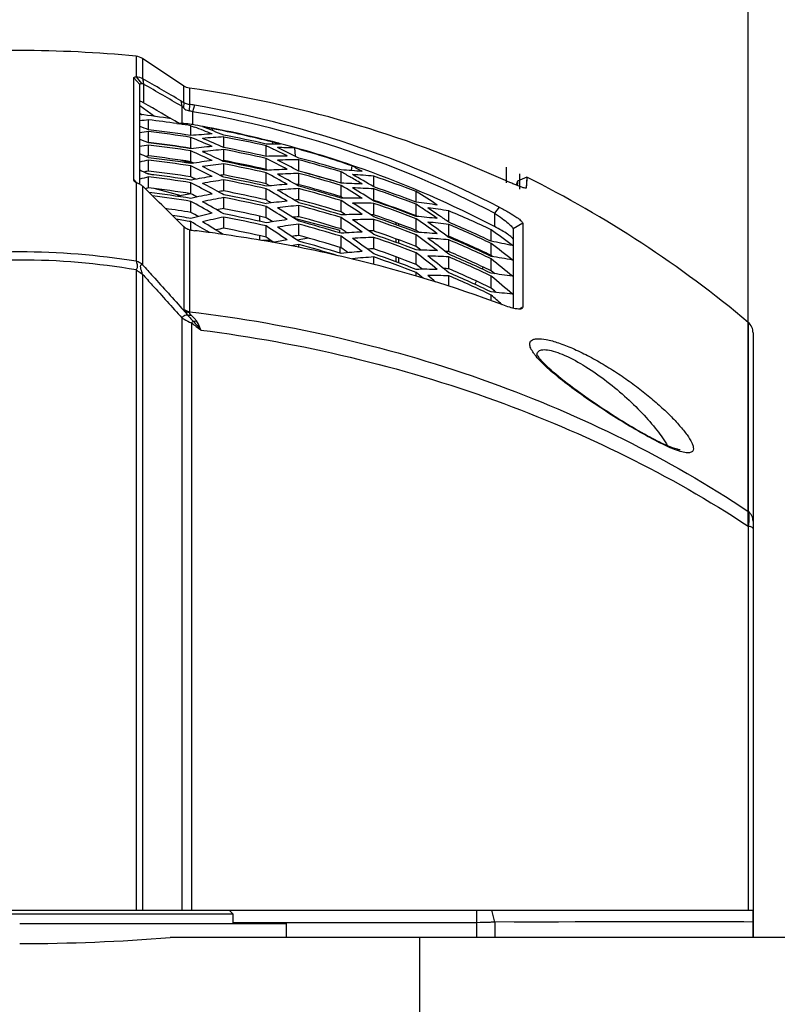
# Model space of a CAD drawing. Header units: millimetres. Extents: x 0 to 420, y 0 to 297.
# Tile 30 of 256: x 73 to 84, y 110 to 125. Entities that reach past the tile are written whole.
import ezdxf

# ---------------------------------------------------------------- set-up
doc = ezdxf.new("R2010")
doc.units = ezdxf.units.MM
doc.header["$LTSCALE"] = 23.1
doc.header["$PDMODE"] = 3
doc.header["$PDSIZE"] = 0.3125
doc.layers.get('0').update_dxf_attribs({"linetype": 'CONTINUOUS'})
doc.layers.get('Defpoints').update_dxf_attribs({"linetype": 'CONTINUOUS'})
for name, color, linetype in [('02___PRT_ALL_AXES', 7, 'CONTINUOUS'), ('03___PRT_ALL_CURVES', 7, 'CONTINUOUS'), ('06___PRT_ALL_SURFS', 7, 'CONTINUOUS'), ('DIM_PILOTEES', 7, 'CONTINUOUS')]:
    doc.layers.add(name, color=color, linetype=linetype)
doc.styles.get("Standard").update_dxf_attribs({"font": 'txt', "width": 0.7})
doc.dimstyles.new('DIMSTYLE_2', dxfattribs={"dimtxt": 2.5, "dimasz": 3.5, "dimexe": 2, "dimexo": 0, "dimtad": 1, "dimdec": 0, "dimlfac": 5, "dimdsep": 46, "dimtxsty": 'Standard', "dimblk": '_FILLED', "dimblk1": '_FILLED', "dimblk2": '_FILLED', "dimcen": 0.09, "dimazin": 2, "dimtp": 0.3, "dimtm": 0.3, "dimtfac": 1, "dimtdec": 0, "dimtofl": 0, "dimtmove": 0, "dimatfit": 3, "dimldrblk": '_FILLED', "dimfxl": 0, "dimtolj": 1, "dimarcsym": 0})
doc.dimstyles.new('DIMSTYLE_9', dxfattribs={"dimtxt": 2.5, "dimasz": 3.5, "dimexe": 2, "dimexo": 0, "dimgap": 2.5, "dimtad": 1, "dimdsep": 46, "dimtxsty": 'Standard', "dimblk": '_FILLED', "dimblk1": '_FILLED', "dimblk2": '_FILLED', "dimcen": 0.09, "dimazin": 2, "dimtp": 0.5, "dimtm": 0.5, "dimtfac": 1, "dimtofl": 0, "dimtmove": 0, "dimatfit": 3, "dimldrblk": '_FILLED', "dimfxl": 0, "dimtolj": 1, "dimarcsym": 0})

# ---------------------------------------------------------------- blocks, each defined once
blk = doc.blocks.new('_FILLED')
at = {"color": 0, "linetype": 'ByBlock'}
blk.add_solid([(0, 0), (-1, 0.1429), (-1, -0.1429)], dxfattribs=at)
blk = doc.blocks.new('*D14')
at = {"layer": 'DIM_PILOTEES', "color": 2, "linetype": 'Continuous'}
for p, q in [((83.475, 117.406), (83.475, 138.66)), ((90.546, 111.013), (90.546, 138.66)), ((83.475, 136.66), (75.975, 136.66)), ((75.975, 136.66), (87.01, 136.66)), ((99.543, 136.66), (87.01, 136.66)), ((90.546, 136.66), (99.543, 136.66))]:
    blk.add_line(p, q, dxfattribs=at)
at = {"layer": 'DIM_PILOTEES', "color": 2, "linetype": 'Continuous', "xscale": 3.5, "yscale": 3.5, "zscale": 3.5}
blk.add_blockref('_FILLED', (83.475, 136.66), dxfattribs=at)
at = {"layer": 'DIM_PILOTEES', "color": 2, "linetype": 'Continuous', "xscale": 3.5, "yscale": 3.5, "zscale": 3.5, "rotation": 180}
blk.add_blockref('_FILLED', (90.546, 136.66), dxfattribs=at)
at = {"layer": 'DIM_PILOTEES', "color": 2, "linetype": 'Continuous', "insert": (95.972, 139.785), "char_height": 2.5, "width": 5.35714, "attachment_point": 1, "line_spacing_factor": 0.9}
blk.add_mtext('{\\ftxt;\\W0.0001;\\H0.0001;\\~}{\\ftxt;\\W1.4285714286;\\H2.5; }{\\ftxt;\\W0.0001;\\H0.0001;\\~}', dxfattribs=at)
blk = doc.blocks.new('*D17')
at = {"layer": 'Defpoints', "color": 0, "linetype": 'Continuous'}
for p in [(26.572, 84.38), (72.546, 83.042), (116.973, 71.138), (76.555, 37.223)]:
    blk.add_point(p, dxfattribs=at)
at = {"layer": 'DIM_PILOTEES', "color": 0, "linetype": 'Continuous', "lineweight": -2}
for p, q in [((116.973, 71.138), (115.041, 71.655)), ((76.555, 37.223), (76.38, 39.215))]:
    blk.add_line(p, q, dxfattribs=at)
blk.add_arc((72.546, 83.042), 45.994, 349.3611, 270.6389, dxfattribs=at)
at = {"layer": 'DIM_PILOTEES', "color": 0, "linetype": 'Continuous', "lineweight": -2, "xscale": 3.5, "yscale": 3.5, "zscale": 3.5}
for p, rotation in [((116.973, 71.138), 257.1805517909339), ((76.555, 37.223), 2.819448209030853)]:
    blk.add_blockref('_FILLED', p, dxfattribs=dict(at, rotation=rotation))
at = {"layer": 'DIM_PILOTEES', "color": 0, "linetype": 'Continuous', "insert": (60.103, 133.353), "char_height": 2.5, "width": 26.73214, "attachment_point": 2, "rotation": 13.8919, "line_spacing_factor": 0.9}
blk.add_mtext('\\A1;{\\ftxt;\\W0.0001;\\H0.0001;\\~}{\\ftxt;\\W7.1285714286;\\H2.5; }{\\ftxt;\\W0.0001;\\H0.0001;\\~}', dxfattribs=at)

msp = doc.modelspace()

# ---------------------------------------------------------------- linework, layer by layer
at = {"color": 7, "linetype": 'Continuous'}
for p, q in [((74.2943, 124.4587), (74.2943, 124.1498)), ((74.3884, 124.4244), (74.3884, 124.123)), ((75.0059, 124.0118), (74.3884, 124.4244)), ((74.2561, 122.6029), (74.2561, 124.1343)), ((74.2561, 124.1343), (74.3461, 124.0357)), ((74.2943, 124.1498), (74.3714, 124.0512)), ((74.3461, 122.5391), (74.3461, 124.0357)), ((74.3884, 124.123), (74.4027, 124.0418)), ((74.3913, 124.1214), (74.4046, 124.0401)), ((74.4046, 124.0401), (74.4046, 123.7593)), ((75.0059, 123.7646), (75.0059, 124.0118)), ((75.0907, 123.9801), (75.0907, 123.7362)), ((74.5659, 123.5569), (74.3461, 123.7133)), ((74.963, 123.7905), (74.9763, 123.7092)), ((74.9763, 123.7092), (74.9763, 123.4504)), ((75.0059, 123.7646), (75.005, 123.6833)), ((75.0907, 123.7362), (75.0897, 123.6381)), ((75.1661, 123.7247), (75.1397, 123.6266)), ((74.3461, 123.6056), (74.3835, 123.579)), ((75.1397, 123.6266), (75.1397, 123.4325)), ((74.4802, 123.3563), (74.4802, 123.5038)), ((74.9039, 123.4485), (74.9371, 123.4437)), ((74.9039, 123.4485), (74.9371, 123.4436)), ((75.1153, 123.2691), (75.1153, 123.4168)), ((75.1153, 123.4168), (75.1683, 123.3967)), ((74.4802, 123.1648), (74.4802, 123.3276)), ((75.4376, 123.3428), (75.4376, 123.3721)), ((75.606, 123.0886), (75.606, 123.2471)), ((74.4802, 123.1648), (74.4691, 123.1633)), ((74.4802, 123.1589), (74.4782, 123.1597)), ((74.4802, 122.963), (74.4802, 123.1263)), ((75.1153, 123.0767), (75.1153, 123.2403)), ((76.2411, 122.9561), (76.2411, 123.1149)), ((76.3405, 123.1415), (76.3405, 123.1698)), ((74.4802, 122.963), (74.4354, 122.9554)), ((74.4834, 122.9626), (74.4802, 122.963)), ((75.1251, 123.0726), (75.1153, 123.0767)), ((75.1153, 122.8747), (75.1153, 123.0388)), ((75.606, 122.8931), (75.606, 123.0579)), ((76.6659, 123.0827), (76.6783, 122.9589)), ((74.4802, 122.9362), (74.4705, 122.9404)), ((74.4802, 122.7359), (74.4802, 122.8997)), ((75.1363, 122.8517), (74.9563, 122.8991)), ((75.1588, 122.8552), (75.1153, 122.8747)), ((75.1588, 122.8552), (75.1153, 122.8747)), ((75.1192, 122.8491), (75.1153, 122.8485)), ((75.1153, 122.6473), (75.1153, 122.8119)), ((75.606, 122.8931), (75.5794, 122.891)), ((75.606, 122.8781), (75.6001, 122.881)), ((75.606, 122.8781), (75.6001, 122.8809)), ((75.6088, 122.8926), (75.606, 122.8931)), ((75.606, 122.6782), (75.606, 122.8435)), ((76.2411, 122.7592), (76.2411, 122.9253)), ((76.7318, 122.7359), (76.7318, 122.9029)), ((77.5226, 122.7423), (77.5322, 122.813)), ((74.432, 122.7104), (74.5488, 122.6797)), ((74.4802, 122.6881), (74.4619, 122.6966)), ((74.4802, 122.7359), (74.4709, 122.734)), ((75.606, 122.6782), (75.6019, 122.6777)), ((75.6128, 122.6769), (75.606, 122.6782)), ((76.2658, 122.7468), (76.2411, 122.7592)), ((76.2411, 122.5439), (76.2411, 122.7105)), ((76.7318, 122.7359), (76.7269, 122.7359)), ((76.7318, 122.7332), (76.7307, 122.7338)), ((76.7318, 122.5328), (76.7318, 122.7004)), ((77.3669, 122.5544), (77.3669, 122.7234)), ((77.8577, 122.4981), (77.8577, 122.6579)), ((74.2561, 122.6029), (74.2944, 122.5618)), ((74.2943, 122.5617), (74.2943, 121.3815)), ((74.3884, 122.5103), (74.3884, 121.3294)), ((74.4802, 122.4832), (74.4802, 122.6476)), ((75.1683, 122.6217), (75.1153, 122.6473)), ((75.1238, 122.6017), (75.1153, 122.6)), ((75.1153, 122.3942), (75.1153, 122.5595)), ((75.1858, 122.6131), (75.1337, 122.6384)), ((75.606, 122.6421), (75.5913, 122.6498)), ((75.606, 122.4377), (75.606, 122.6036)), ((76.2961, 122.5142), (76.2411, 122.5439)), ((76.2445, 122.5091), (76.2411, 122.5087)), ((76.7318, 122.5328), (76.6925, 122.5318)), ((76.7318, 122.5092), (76.7216, 122.5151)), ((76.7378, 122.5313), (76.7318, 122.5328)), ((77.3692, 122.5532), (77.3669, 122.5544)), ((77.3669, 122.3509), (77.3669, 122.5203)), ((80.0106, 122.5556), (80.009, 122.5186)), ((80.0117, 122.5852), (80.0092, 122.5211)), ((80.152, 122.6454), (80.0116, 122.5851)), ((80.0117, 122.5852), (80.0116, 122.5815)), ((80.1521, 122.6455), (80.1424, 122.4814)), ((80.1505, 122.6145), (80.1424, 122.4814)), ((74.4802, 122.4832), (74.4285, 122.471)), ((74.4802, 122.4832), (74.4285, 122.471)), ((74.9681, 122.3663), (74.5614, 122.4732)), ((75.1157, 122.3918), (74.9128, 122.3567)), ((75.606, 122.3805), (75.5818, 122.3939)), ((76.2411, 122.3029), (76.2411, 122.4701)), ((76.7318, 122.3043), (76.7318, 122.4724)), ((77.8577, 122.2962), (77.8577, 122.4671)), ((78.4928, 122.2683), (78.4928, 122.4287)), ((80.1396, 122.4804), (80.1342, 122.4784)), ((80.1424, 122.4814), (80.1401, 122.4789)), ((75.1153, 122.1153), (75.1153, 122.2813)), ((75.606, 122.1715), (75.606, 122.3379)), ((76.2654, 122.289), (76.2411, 122.3029)), ((76.7318, 122.2595), (76.7119, 122.2717)), ((76.7431, 122.3013), (76.7318, 122.3043)), ((76.7318, 122.05), (76.7318, 122.2188)), ((77.4036, 122.3289), (77.3669, 122.3509)), ((77.3669, 122.1217), (77.3669, 122.2918)), ((77.8577, 122.2962), (77.8393, 122.2974)), ((77.8577, 122.2857), (77.8529, 122.2888)), ((77.8609, 122.2951), (77.8577, 122.2962)), ((77.8577, 122.0793), (77.8577, 122.2508)), ((78.4943, 122.2681), (78.4928, 122.2683)), ((78.4928, 122.0638), (78.4928, 122.2372)), ((76.2411, 122.0361), (76.2411, 122.2039)), ((77.42, 122.088), (77.3669, 122.1217)), ((77.4313, 122.0808), (77.3866, 122.1093)), ((77.8675, 122.076), (77.8577, 122.0793)), ((78.5076, 122.0539), (78.4928, 122.0638)), ((78.9835, 121.9667), (78.9835, 122.1383)), ((79.7392, 122.1937), (79.6667, 122.104)), ((79.6667, 122.104), (79.6667, 121.9042)), ((75.1153, 121.8498), (75.1153, 121.9769)), ((75.606, 121.8791), (75.606, 122.0463)), ((76.1461, 121.9802), (76.1461, 122.058)), ((76.6643, 122.0274), (77.3461, 121.8481)), ((76.7318, 121.7696), (76.7318, 121.9391)), ((77.3669, 121.8667), (77.3669, 122.0374)), ((77.8577, 122.0477), (77.843, 122.0576)), ((77.8577, 121.8367), (77.8577, 122.0088)), ((78.1929, 121.9292), (78.1929, 121.9599)), ((78.2256, 121.9478), (78.2256, 121.9172)), ((78.4928, 121.8462), (78.4928, 122.0202)), ((78.9835, 121.7575), (78.9835, 121.9335)), ((80.0904, 121.9549), (79.9461, 121.8663)), ((80.0904, 121.9549), (80.0904, 120.6926)), ((75.0059, 121.9033), (75.0059, 120.6574)), ((75.0907, 121.8543), (75.0907, 120.6252)), ((75.643, 121.7787), (75.6066, 121.7835)), ((75.643, 121.7787), (75.6067, 121.7839)), ((76.2411, 121.7431), (76.2411, 121.9117)), ((77.3461, 121.8097), (77.3429, 121.8092)), ((77.3461, 121.8082), (77.3461, 121.8481)), ((77.397, 121.8466), (77.3669, 121.8667)), ((77.8577, 121.7838), (77.8327, 121.8015)), ((77.8742, 121.831), (77.8577, 121.8367)), ((77.8742, 121.831), (77.8577, 121.8367)), ((78.5389, 121.8138), (78.4928, 121.8462)), ((78.4928, 121.6027), (78.4928, 121.7773)), ((79.6186, 121.6823), (79.6186, 121.8547)), ((79.9461, 121.8663), (79.9461, 120.678)), ((76.1461, 121.6994), (76.1461, 121.7651)), ((76.3202, 121.6919), (76.188, 121.6919)), ((76.8801, 121.7291), (76.7067, 121.6991)), ((76.7318, 121.5907), (76.7318, 121.6331)), ((77.3669, 121.5856), (77.3669, 121.757)), ((77.8577, 121.5681), (77.8577, 121.7408)), ((78.1929, 121.6648), (78.1929, 121.7169)), ((78.2256, 121.7047), (78.2256, 121.6527)), ((78.9835, 121.7575), (78.9547, 121.7614)), ((78.9835, 121.7401), (78.9751, 121.7463)), ((78.9899, 121.7548), (78.9835, 121.7575)), ((78.9835, 121.5264), (78.9835, 121.7029)), ((79.6198, 121.6821), (79.6186, 121.6823)), ((79.6186, 121.4697), (79.6186, 121.649)), ((77.3461, 121.592), (77.3461, 121.5055)), ((78.5459, 121.5636), (78.4928, 121.6027)), ((78.4928, 121.3331), (78.4928, 121.5084)), ((78.5643, 121.5499), (78.5172, 121.5847)), ((78.9835, 121.4875), (78.9647, 121.5021)), ((78.9977, 121.5203), (78.9835, 121.5264)), ((78.9977, 121.5202), (78.9835, 121.5264)), ((77.5524, 121.4108), (77.5401, 121.42)), ((77.8577, 121.3339), (77.8577, 121.4466)), ((78.1929, 121.3741), (78.1929, 121.4478)), ((78.2256, 121.4355), (78.2256, 121.362)), ((78.9835, 121.2691), (78.9835, 121.4463)), ((79.6429, 121.451), (79.6186, 121.4697)), ((79.6186, 121.2376), (79.6186, 121.4174)), ((74.2943, 121.2529), (74.2943, 111.6419)), ((74.3884, 121.1876), (74.3884, 111.6419)), ((78.4928, 121.1588), (78.4928, 121.2132)), ((78.9835, 121.2087), (78.9539, 121.2327)), ((79.6717, 121.1945), (79.6186, 121.2376)), ((79.6717, 121.1945), (79.6364, 121.2231)), ((78.9835, 121.0071), (78.9835, 121.1634)), ((79.6186, 120.9792), (79.6186, 121.1598)), ((79.6717, 120.9341), (79.6186, 120.9792)), ((79.6953, 120.914), (79.6473, 120.9549)), ((79.6186, 120.7891), (79.6186, 120.8757)), ((79.7777, 120.7346), (79.7827, 120.7302)), ((80.0904, 120.6926), (80.0434, 120.6642)), ((74.979, 120.532), (74.979, 111.6419)), ((75.124, 120.4556), (75.124, 111.6419)), ((83.4746, 120.4636), (83.4746, 117.6285)), ((83.5461, 120.3104), (83.5461, 111.2319)), ((83.4746, 117.4058), (83.4746, 111.6419)), ((61.5461, 111.6419), (83.5461, 111.6419)), ((75.7461, 111.5819), (69.3461, 111.5819)), ((75.6861, 111.6419), (75.7461, 111.5819)), ((75.7461, 111.4419), (75.7461, 111.5819)), ((79.4044, 111.2319), (79.4044, 111.6419)), ((79.6727, 111.4645), (79.628, 111.6419)), ((79.4044, 111.4552), (75.7461, 111.4552)), ((83.546, 111.4688), (79.6727, 111.4645)), ((79.6727, 111.4645), (79.6727, 111.2319)), ((80.8775, 111.4657), (80.6301, 111.4654)), ((81.1131, 111.466), (80.8775, 111.4657)), ((81.337, 111.4664), (81.1131, 111.466)), ((81.4446, 111.4665), (81.337, 111.4664)), ((81.8546, 111.4671), (81.4446, 111.4665)), ((84.2736, 111.2319), (74.8014, 111.2319)), ((78.5461, 108.9266), (78.5461, 111.2319))]:
    msp.add_line(p, q, dxfattribs=at)
for points in [[(80.1521, 122.6455), (80.152, 122.6414), (80.1505, 122.6145)], [(82.4516, 118.5524), (82.4519, 118.5525), (82.4502, 118.5525), (82.445, 118.553), (82.4365, 118.5543), (82.4249, 118.5566), (82.4105, 118.56), (82.3935, 118.5647), (82.3741, 118.5707), (82.3525, 118.578), (82.3288, 118.5866), (82.3033, 118.5965), (82.276, 118.6077), (82.2469, 118.6201), (82.2163, 118.6338), (82.184, 118.6487), (82.1502, 118.6649), (82.115, 118.6822), (82.0783, 118.7007), (82.0402, 118.7205), (82.0008, 118.7413), (81.96, 118.7633), (81.9178, 118.7865), (81.8744, 118.8108), (81.8297, 118.8362), (81.7837, 118.8628), (81.7364, 118.8905), (81.6879, 118.9194), (81.6381, 118.9494), (81.5869, 118.9807), (81.5342, 119.0133), (81.48, 119.0473), (81.424, 119.0829), (81.3667, 119.1198), (81.3083, 119.1579), (81.2494, 119.197), (81.1903, 119.2367), (81.1315, 119.2767), (81.0735, 119.3168), (81.0167, 119.3567), (80.9615, 119.3961), (80.9079, 119.435), (80.8562, 119.4732), (80.8063, 119.5107), (80.7583, 119.5475), (80.7124, 119.5834), (80.6686, 119.6185), (80.6269, 119.6526), (80.5875, 119.6857), (80.5503, 119.7178), (80.5156, 119.7487), (80.4833, 119.7784), (80.4535, 119.8067), (80.4263, 119.8337), (80.4018, 119.8591), (80.38, 119.8828), (80.361, 119.9046), (80.3448, 119.9244), (80.3314, 119.9419), (80.3207, 119.9571), (80.3127, 119.9697), (80.3073, 119.9793), (80.3067, 119.9804)], [(80.6301, 111.4654), (80.3711, 111.4651), (80.2372, 111.465), (79.9608, 111.4648)], [(82.0605, 111.4673), (81.9567, 111.4672), (81.8546, 111.4671)], [(82.3906, 111.4677), (82.2772, 111.4676), (82.0605, 111.4673)], [(82.8763, 111.4682), (82.7501, 111.4681), (82.6271, 111.468), (82.3906, 111.4677)], [(83.4076, 111.4687), (83.2713, 111.4685), (83.1371, 111.4684), (82.8763, 111.4682)]]:
    msp.add_lwpolyline(points, dxfattribs=at)
for centre, radius, start, end in [((72.5461, 106.7233), 17.8213, 84.37034, 95.62966), ((73.7909, 123.0778), 1.2039, 60.08924, 60.24515), ((11.2406, 14.3435), 126.6459, 59.791148, 60.089969), ((73.88, 123.4324), 0.8029, 49.20178, 49.38014), ((11.1715, 14.1455), 126.7882, 59.785492, 60.083995), ((72.5983, 106.6677), 17.4909, 65.81403, 81.80755), ((74.7934, 121.5402), 2.216, 80.31635, 82.28877), ((72.5061, 108.1833), 15.7673, 62.69425, 80.28768), ((72.5442, 108.3066), 15.3844, 81.492, 83.27276), ((74.8872, 122.6408), 1.0176, 75.63267, 78.51987), ((72.5024, 108.2942), 15.5576, 62.58034, 80.24019), ((75.4535, 113.8499), 9.7028, 95.75709, 96.5537), ((70.6446, 112.8175), 11.2151, 70.00103, 70.72854), ((72.5455, 107.022), 16.5949, 81.82973, 83.30524), ((72.5454, 107.0208), 16.5961, 81.09195, 81.71404), ((74.6696, 110.3545), 13.0996, 88.65839, 88.82508), ((72.5418, 108.3213), 15.333, 79.65315, 80.2453), ((71.0797, 112.6648), 11.4843, 67.72548, 69.1447), ((72.5391, 108.3195), 15.3291, 79.10074, 79.64479), ((71.1614, 112.6437), 11.522, 67.30973, 68.97873), ((72.5335, 108.2778), 15.3772, 75.41519, 79.65181), ((75.7775, 113.6294), 9.7846, 97.619, 98.41215), ((72.5452, 106.9072), 16.5625, 81.0732, 83.29094), ((72.5452, 106.8851), 16.556, 81.06953, 83.28817), ((75.9627, 113.8083), 9.4987, 93.19786, 95.11841), ((76.0549, 113.8028), 9.455, 92.7214, 94.64973), ((72.5342, 108.295), 15.354, 75.64643, 79.10001), ((72.5439, 106.9683), 16.5907, 77.12355, 79.36394), ((72.5438, 106.9473), 16.5849, 77.11866, 79.35988), ((76.109, 113.3695), 9.8918, 99.47768, 100.26625), ((70.2222, 112.4542), 11.5204, 68.31986, 69.0252), ((72.5452, 106.8824), 16.397, 80.98213, 83.2227), ((72.545, 106.7553), 16.5173, 81.0479, 83.27183), ((72.545, 106.7303), 16.5098, 81.0437, 83.26866), ((70.6485, 112.3187), 11.7997, 66.08042, 67.75654), ((76.2775, 113.5947), 9.5478, 95.07594, 96.99221), ((70.7181, 112.2758), 11.8663, 65.67477, 67.3466), ((76.2605, 113.897), 9.2448, 88.78771, 90.12009), ((71.1254, 112.1023), 12.1428, 64.29155, 65.08368), ((72.5268, 108.265), 15.385, 75.20296, 75.64749), ((72.5256, 108.2464), 15.4096, 75.21622, 75.41594), ((72.5098, 108.1909), 15.4673, 70.40712, 75.21206), ((69.7802, 112.0551), 11.8528, 66.68983, 67.34313), ((72.545, 106.7269), 16.3511, 80.95594, 83.19151), ((70.186, 111.9119), 12.1698, 64.46039, 66.10622), ((76.3679, 113.5919), 9.4966, 94.60168, 96.52666), ((70.2523, 111.8702), 12.2407, 64.09462, 65.70552), ((72.5433, 106.8238), 16.5507, 77.0898, 79.33587), ((72.5432, 106.7998), 16.544, 77.08418, 79.33119), ((76.5632, 113.7471), 9.2146, 90.02857, 92.00344), ((71.0491, 111.9438), 12.3187, 63.43242, 64.29135), ((71.1501, 111.9687), 12.3023, 63.01782, 64.66552), ((76.354, 113.8826), 9.2054, 88.05822, 89.62445), ((72.5141, 108.2194), 15.4323, 71.02383, 74.39317), ((76.4499, 113.07), 10.0251, 101.33126, 102.11416), ((72.5448, 106.5841), 16.4662, 81.01918, 83.25015), ((72.5448, 106.556), 16.4579, 81.01446, 83.24658), ((69.6989, 111.4667), 12.5718, 62.86463, 64.47937), ((76.5979, 113.3426), 9.6208, 96.95579, 98.84156), ((76.6861, 113.3415), 9.5631, 96.48476, 98.40352), ((69.7629, 111.4283), 12.6448, 62.55271, 64.08835), ((72.5426, 106.6597), 16.5052, 77.05125, 79.30379), ((72.5425, 106.6326), 16.4977, 77.04489, 79.2985), ((72.5431, 106.7966), 16.3853, 76.95663, 79.21636), ((70.5926, 111.6004), 12.6554, 61.87337, 63.49151), ((76.6557, 113.7323), 9.171, 89.52426, 91.5083), ((70.6521, 111.5488), 12.7301, 61.47749, 63.08637), ((72.5405, 106.8863), 16.5839, 73.08021, 75.36044), ((72.5402, 106.8634), 16.5782, 73.07343, 75.35452), ((71.4368, 111.5832), 12.7775, 60.7276, 61.50714), ((69.3159, 111.6181), 12.2154, 65.0851, 65.68295), ((76.4289, 112.991), 9.9378, 101.36344, 101.73092), ((72.5447, 106.5518), 16.2995, 80.92627, 83.18051), ((72.5446, 106.3933), 16.4094, 80.98696, 83.22581), ((76.9256, 113.0513), 9.7188, 98.83547, 100.68412), ((76.6598, 113.3071), 9.4302, 96.4411, 96.76434), ((72.5424, 106.6286), 16.3394, 76.91678, 79.16908), ((76.8669, 113.5511), 9.2153, 91.91677, 93.89372), ((70.0723, 111.1437), 13.1089, 60.34312, 61.92796), ((76.9578, 113.539), 9.1642, 91.41308, 93.40026), ((70.1295, 111.0959), 13.1853, 60.00285, 61.53321), ((72.5401, 106.8603), 16.4196, 72.90435, 75.20927), ((72.539, 106.7285), 16.5448, 73.03355, 75.31967), ((72.5387, 106.7025), 16.5383, 73.02582, 75.31291), ((76.8661, 113.7632), 9.0032, 84.78487, 86.81125), ((71.0137, 111.338), 13.038, 60.09198, 60.83787), ((71.0111, 111.1818), 13.2263, 58.82529, 60.41982), ((76.9587, 113.7357), 8.9674, 84.2463, 86.28224), ((72.4397, 108.0072), 15.6639, 62.52354, 70.39094), ((72.5362, 106.922), 16.6114, 68.98679, 71.31583), ((76.8022, 112.7306), 10.1852, 103.17795, 103.95412), ((74.2138, 122.299), 0.2742, 54.30665, 61.15563), ((74.2195, 122.3075), 0.264, 50.21737, 54.24723), ((75.1793, 123.3117), 1.1258, 225.37701, 225.57985), ((-14.0906, 32.2174), 126.4173, 45.217707, 45.579528), ((72.5445, 106.3622), 16.4001, 80.98169, 83.22183), ((69.1852, 110.9829), 13.0071, 61.29334, 62.87634), ((77.0112, 113.0514), 9.655, 98.36867, 100.27838), ((69.2474, 110.949), 13.081, 61.03711, 62.49533), ((72.5419, 106.4757), 16.4543, 77.00778, 79.26762), ((72.5417, 106.4456), 16.446, 77.00064, 79.26168), ((77.1731, 113.3164), 9.2394, 93.81326, 95.76811), ((72.5373, 106.5506), 16.5007, 72.98062, 75.27341), ((72.5385, 106.6986), 16.3801, 72.85608, 75.14562), ((77.1633, 113.6237), 8.9318, 86.65472, 88.69347), ((70.4037, 110.7747), 13.6545, 57.77728, 59.33909), ((70.91, 111.1578), 13.246, 59.24035, 60.09167), ((72.5445, 106.357), 16.242, 80.89304, 83.15541), ((72.5443, 106.1826), 16.3466, 80.95113, 83.17348), ((72.5442, 106.1483), 16.3366, 80.94529, 82.9865), ((69.2563, 111.0089), 12.8045, 62.30167, 62.76935), ((77.2633, 112.7159), 9.8471, 100.71334, 102.59998), ((76.9803, 113.0227), 9.5148, 98.30453, 98.80114), ((72.5416, 106.4406), 16.288, 76.87191, 79.15587), ((72.541, 106.2716), 16.3978, 76.95923, 79.22723), ((69.5231, 110.6491), 13.5966, 58.8387, 60.38994), ((77.2622, 113.3063), 9.1814, 93.31127, 95.29858), ((69.5788, 110.6063), 13.6735, 58.55514, 60.00581), ((72.537, 106.5214), 16.4934, 72.97191, 75.2658), ((70.4523, 110.7169), 13.736, 57.39964, 58.93546), ((77.2552, 113.5989), 8.8887, 86.11369, 88.16321), ((72.5338, 106.7921), 16.5838, 68.94143, 71.27498), ((72.5334, 106.7669), 16.5785, 68.93261, 71.26703), ((71.2975, 110.8678), 13.6171, 56.51487, 58.10251), ((68.6427, 110.4601), 13.4772, 59.74659, 61.29736), ((77.3453, 112.7211), 9.7729, 100.25143, 102.14933), ((68.6915, 110.4101), 13.5756, 59.38054, 60.92572), ((72.5409, 106.2385), 16.3887, 76.9513, 79.22063), ((77.4839, 113.0405), 9.2896, 95.7162, 97.68829), ((69.595, 110.6722), 13.3957, 59.86181, 60.13535), ((77.5705, 113.0339), 9.2231, 95.21687, 97.20125), ((77.2372, 113.26), 9.0584, 93.19823, 93.62253), ((72.5353, 106.3522), 16.4515, 72.92124, 75.22153), ((72.535, 106.3198), 16.4435, 72.91152, 75.21303), ((72.5367, 106.5165), 16.3357, 72.80142, 75.07842), ((77.4584, 113.4453), 8.8837, 88.54164, 90.58981), ((69.8176, 110.271), 14.1947, 56.3438, 57.87029), ((69.8649, 110.2186), 14.2763, 56.02437, 57.478), ((77.5493, 113.4232), 8.833, 87.99921, 90.05938), ((72.5307, 106.6194), 16.5472, 68.88087, 71.22043), ((72.5301, 106.591), 16.5412, 68.87087, 71.21143), ((72.533, 106.7631), 16.4204, 68.71868, 71.06665), ((70.7589, 110.4715), 14.0799, 55.97891, 56.68209), ((77.463, 113.5552), 8.7738, 81.16664, 83.24985), ((72.5441, 106.1413), 16.1796, 80.8561, 82.22764), ((72.5437, 105.95), 16.2798, 80.91157, 81.89702), ((68.7172, 110.4826), 13.2762, 60.63954, 61.18901), ((77.612, 112.3424), 9.9998, 102.58707, 104.45846), ((77.3095, 112.6964), 9.627, 100.19213, 100.80895), ((72.5407, 106.2324), 16.2311, 76.82187, 79.11423), ((72.5401, 106.0473), 16.3358, 76.90545, 79.18247), ((68.9429, 110.1163), 14.12, 57.35992, 58.87739), ((68.9853, 110.0596), 14.2196, 56.99027, 58.50326), ((77.7531, 113.2277), 8.8589, 90.44387, 92.49838), ((77.5273, 113.3552), 8.7304, 87.83106, 88.15696), ((72.5297, 106.5862), 16.3837, 68.65612, 70.98588), ((70.6237, 110.2714), 14.3214, 55.13568, 55.97848), ((70.7857, 110.3852), 14.1892, 55.41059, 56.26366), ((77.5536, 113.5168), 8.7393, 80.58318, 82.68753), ((70.6469, 110.1838), 14.4338, 54.71987, 55.41102), ((72.5266, 106.8269), 16.6172, 64.73607, 67.13445), ((72.5436, 105.9122), 16.2692, 80.90515, 81.68749), ((68.0862, 109.927), 13.9501, 58.42905, 59.74368), ((77.6902, 112.3502), 9.9176, 102.13113, 104.01454), ((68.1157, 109.8531), 14.0829, 57.91397, 59.38139), ((72.5399, 106.011), 16.3258, 76.8967, 79.17519), ((69.0257, 110.1489), 13.9056, 58.25885, 58.74277), ((77.8009, 112.725), 9.3642, 97.62342, 99.58857), ((77.8845, 112.7211), 9.2898, 97.12786, 99.10626), ((77.5414, 112.9937), 9.0924, 95.10835, 95.67529), ((72.5347, 106.3139), 16.2862, 72.7402, 75.0658), ((72.5332, 106.1332), 16.3973, 72.85523, 75.16383), ((72.5329, 106.0976), 16.3885, 72.84447, 75.15443), ((69.2232, 109.7662), 14.7277, 54.93424, 56.43001), ((77.8425, 113.2083), 8.8005, 89.90114, 91.9689), ((69.2451, 109.684), 14.8519, 54.6751, 56.04691), ((72.5271, 106.4259), 16.5063, 68.81259, 71.15893), ((72.5265, 106.3943), 16.4996, 68.80139, 71.14883), ((77.7577, 113.4327), 8.6538, 83.01366, 85.1275), ((70.0866, 109.8864), 14.7612, 53.77272, 55.28618), ((70.0731, 109.7541), 14.9351, 53.4125, 54.87602), ((77.8483, 113.3969), 8.6118, 82.42513, 84.55164), ((72.5221, 106.6835), 16.5929, 64.67937, 67.08228), ((72.5212, 106.6558), 16.5882, 64.66838, 67.07217), ((75.3254, 123.0779), 1.246, 259.14179, 263.02927), ((72.5784, 100.5651), 21.4338, 82.33856, 83.04393), ((72.6093, 100.7969), 21.2, 81.87181, 82.33787), ((77.6494, 112.3289), 9.7663, 102.07683, 102.79191), ((72.5398, 106.0038), 16.1687, 76.76648, 79.06813), ((72.6287, 100.9325), 21.063, 80.10507, 81.77215), ((68.3294, 109.5452), 14.6808, 55.90647, 57.39014), ((68.3655, 109.4872), 14.7888, 55.54765, 57.02666), ((77.851, 112.6862), 9.1521, 97.02418, 97.70866), ((72.5325, 106.0905), 16.2317, 72.67221, 75.00636), ((78.0491, 112.9704), 8.8578, 92.35954, 94.41724), ((69.2782, 109.7541), 14.5652, 55.85271, 56.12338), ((77.8177, 113.1489), 8.6879, 89.73654, 90.23095), ((72.5231, 106.2112), 16.4609, 68.73638, 71.09027), ((72.5259, 106.3883), 16.3427, 68.5857, 70.89755), ((78.0474, 113.2716), 8.5564, 84.8847, 87.0165), ((69.4299, 109.3407), 15.3885, 52.44111, 53.91808), ((70.9352, 109.9421), 14.7415, 52.36838, 53.91098), ((68.4147, 109.5731), 14.4693, 56.70115, 57.2553), ((72.7229, 101.4345), 20.5523, 76.44791, 80.12311), ((78.1199, 112.4035), 9.4294, 99.53089, 100.85984), ((78.1953, 112.434), 9.3149, 99.03893, 99.7566), ((72.5308, 105.8932), 16.338, 72.78236, 75.10013), ((72.5308, 105.8556), 16.3273, 72.94745, 75.08985), ((68.5713, 109.1893), 15.3398, 53.55251, 55.01337), ((78.1365, 112.9537), 8.7915, 91.81767, 93.88983), ((68.5449, 109.0494), 15.543, 53.1901, 54.63859), ((72.5224, 106.1763), 16.4535, 68.72393, 71.07905), ((69.4118, 109.2131), 15.5653, 52.14025, 53.52022), ((78.1375, 113.2384), 8.5067, 84.29216, 86.43807), ((72.5161, 106.4943), 16.5608, 64.60415, 67.01307), ((72.5152, 106.4632), 16.5556, 64.59177, 67.00168), ((72.5205, 106.6511), 16.4309, 64.40574, 66.81312), ((70.2741, 109.4285), 15.3838, 51.09241, 52.59647), ((78.0441, 113.2731), 8.5553, 77.22352, 79.38738), ((72.546, 110.5803), 10.9418, 80.80608, 99.19387), ((68.6386, 109.1893), 15.1609, 54.35873, 54.85025), ((78.3483, 112.6728), 8.8807, 94.28672, 96.34438), ((78.1084, 112.9017), 8.67, 91.65705, 92.29136), ((72.5218, 106.1693), 16.2971, 68.5072, 70.88804), ((72.5186, 105.9752), 16.4111, 68.65198, 71.01422), ((78.3337, 113.0716), 8.4814, 86.77834, 88.92511), ((68.736, 108.7583), 16.0549, 51.13485, 52.57582), ((78.1131, 113.1554), 8.4161, 84.06383, 84.4575), ((72.5094, 106.2832), 16.5252, 64.51981, 66.93546), ((72.5142, 106.4573), 16.3991, 64.32815, 66.71186), ((72.546, 110.985), 10.4157, 80.3373, 99.66249), ((73.0127, 102.5506), 19.3994, 69.54522, 76.5077), ((78.4332, 112.659), 8.8064, 93.74687, 95.82018), ((72.5179, 105.937), 16.4031, 68.63826, 71.00185), ((68.8118, 108.769), 15.8612, 51.96111, 52.3849), ((68.7422, 108.6716), 16.1883, 50.8904, 52.19202), ((78.4227, 113.041), 8.424, 86.18292, 88.34527), ((72.5084, 106.2488), 16.5194, 64.50601, 66.92276), ((78.3401, 113.1666), 8.3862, 79.02874, 81.23097), ((69.5763, 108.879), 16.0642, 49.84184, 51.30807), ((78.618, 112.832), 8.4292, 88.69302, 90.8516), ((68.1005, 108.2599), 16.6068, 50.7835, 51.26043), ((78.3967, 112.9677), 8.3221, 85.95686, 86.51606), ((72.5073, 106.2417), 16.3635, 64.24127, 66.68592), ((72.502, 106.0502), 16.4861, 64.4261, 66.84921), ((78.6281, 113.0219), 8.239, 80.86476, 83.09497), ((78.7056, 112.8042), 8.3639, 88.09593, 90.27157), ((68.1081, 108.1812), 16.7369, 50.36114, 50.88971), ((72.5007, 106.0124), 16.4797, 64.41083, 66.83515), ((68.8398, 108.2936), 16.7845, 48.61577, 50.04494), ((78.9095, 112.8386), 8.1135, 82.7307, 84.9862), ((68.1353, 107.755), 17.4361, 48.1086, 48.80733), ((115.0762, 172.551), 65.6515, 232.515239, 232.668508), ((83.3461, 120.3104), 0.2, 0, 49.9948), ((72.5409, 139.4603), 28.3187, 270.01043, 274.57837)]:
    msp.add_arc(centre, radius, start, end, dxfattribs=at)
msp.add_ellipse((-3.6548, 54.4419), major_axis=(124.5794, 0), ratio=0.7139394, start_param=0.8881264, end_param=0.8936342, dxfattribs=at)
for points in [[(74.3884, 124.4244), (74.3609, 124.4433), (74.3275, 124.4553), (74.2943, 124.4587)], [(74.2943, 124.1498), (74.3269, 124.1503), (74.3609, 124.1405), (74.3884, 124.123)], [(75.0907, 123.9801), (75.0608, 123.9843), (75.0312, 123.9953), (75.0059, 124.0118)], [(75.0907, 120.6252), (75.0608, 120.6295), (75.0311, 120.6406), (75.0059, 120.6574)], [(75.0059, 120.6574), (75.0059, 120.6525), (75.007, 120.6476), (75.0084, 120.6429)], [(75.0084, 120.6429), (75.0336, 120.6277), (75.063, 120.6184), (75.0922, 120.6156)], [(75.0922, 120.6156), (75.0911, 120.6186), (75.0903, 120.622), (75.0907, 120.6252)], [(75.1466, 120.4823), (75.1872, 120.4393), (75.2258, 120.3944), (75.2635, 120.3489)]]:
    msp.add_open_spline(points, degree=3, dxfattribs=at)
for points, knots in [([(74.2561, 124.1343), (74.2561, 124.1388), (74.2723, 124.1473), (74.2847, 124.1486), (74.2943, 124.1498)], [0, 0, 0, 0, 0.3178517, 1, 1, 1, 1]), ([(74.3461, 124.0357), (74.3461, 124.0374), (74.3481, 124.0427), (74.3578, 124.048), (74.3662, 124.0502), (74.3714, 124.0512)], [0, 0, 0, 0, 0.1636286, 0.4990087, 1, 1, 1, 1]), ([(74.3714, 124.0512), (74.3794, 124.0528), (74.3915, 124.0503), (74.4005, 124.0437), (74.4027, 124.0418)], [0, 0, 0, 0, 0.7336084, 1, 1, 1, 1]), ([(74.4046, 123.7593), (74.3907, 123.7672), (74.3811, 123.7742), (74.3461, 123.7871), (74.3461, 123.7818)], [0, 0, 0, 0, 0.7523179, 1, 1, 1, 1]), ([(74.963, 123.7905), (74.9664, 123.7885), (74.9808, 123.78), (74.9951, 123.7713), (75.0059, 123.7646)], [0, 0, 0, 0, 0.238396, 1, 1, 1, 1]), ([(74.9763, 123.7092), (74.9786, 123.7072), (74.9883, 123.6987), (74.9978, 123.69), (75.005, 123.6833)], [0, 0, 0, 0, 0.2374452, 1, 1, 1, 1]), ([(75.0059, 123.7646), (75.0125, 123.7607), (75.0392, 123.7471), (75.0686, 123.739), (75.0907, 123.7362)], [0, 0, 0, 0, 0.2549455, 1, 1, 1, 1]), ([(75.005, 123.6833), (75.0114, 123.6773), (75.0363, 123.6568), (75.0667, 123.6427), (75.0897, 123.6381)], [0, 0, 0, 0, 0.2717377, 1, 1, 1, 1]), ([(75.1397, 123.4325), (75.1249, 123.4351), (75.0708, 123.4435), (75.0161, 123.4495), (74.9763, 123.4504)], [0, 0, 0, 0, 0.2733631, 1, 1, 1, 1]), ([(74.2653, 122.5833), (74.2639, 122.5849), (74.2593, 122.5905), (74.2561, 122.5977), (74.2561, 122.6029)], [0, 0, 0, 0, 0.2887155, 1, 1, 1, 1]), ([(74.2943, 122.5617), (74.2912, 122.5634), (74.2809, 122.5696), (74.271, 122.5769), (74.2653, 122.5833)], [0, 0, 0, 0, 0.2898418, 1, 1, 1, 1]), ([(74.3461, 122.5392), (74.3418, 122.5416), (74.3251, 122.5502), (74.3075, 122.5573), (74.2943, 122.5617)], [0, 0, 0, 0, 0.2586252, 1, 1, 1, 1]), ([(80.1401, 122.4789), (80.1356, 122.4773), (80.1211, 122.4802), (80.0952, 122.4868), (80.0575, 122.5), (80.0107, 122.5177), (79.956, 122.5399), (79.8728, 122.575), (79.8083, 122.6034), (79.7643, 122.6232)], [0, 0, 0, 0, 0.0353853, 0.1037185, 0.2030003, 0.3290701, 0.4767632, 0.6413166, 1, 1, 1, 1]), ([(79.6667, 122.104), (79.7069, 122.0781), (79.778, 122.0297), (79.8655, 121.9613), (79.9183, 121.9125), (79.9408, 121.8827), (79.9461, 121.8709), (79.9461, 121.8663)], [0, 0, 0, 0, 0.3863091, 0.6956676, 0.9004475, 0.9623353, 1, 1, 1, 1]), ([(79.7392, 122.1937), (79.7894, 122.1679), (79.8781, 122.1195), (79.9781, 122.0575), (80.0375, 122.0144), (80.0661, 121.9902), (80.0834, 121.972), (80.0904, 121.9597), (80.0904, 121.9549)], [0, 0, 0, 0, 0.3946548, 0.706387, 0.8215526, 0.9080698, 0.9665341, 1, 1, 1, 1]), ([(75.0059, 121.9033), (75.0019, 121.907), (74.9862, 121.9213), (74.9709, 121.9359), (74.9597, 121.947)], [0, 0, 0, 0, 0.2576076, 1, 1, 1, 1]), ([(75.0907, 121.8543), (75.0832, 121.8559), (75.0515, 121.8654), (75.0236, 121.8854), (75.0059, 121.9033)], [0, 0, 0, 0, 0.2344651, 1, 1, 1, 1]), ([(79.9461, 121.7133), (79.9461, 121.7178), (79.9387, 121.7292), (79.9224, 121.7455), (79.8965, 121.7664), (79.8476, 121.8011), (79.7704, 121.8485), (79.7035, 121.8851), (79.6667, 121.9042)], [0, 0, 0, 0, 0.0399789, 0.1091484, 0.2068793, 0.3299029, 0.6366453, 1, 1, 1, 1]), ([(74.2943, 121.3815), (74.2948, 121.3745), (74.3011, 121.3583), (74.3084, 121.3298), (74.3114, 121.2922), (74.3024, 121.2652), (74.2943, 121.2529)], [0, 0, 0, 0, 0.1584872, 0.3864234, 0.6677255, 1, 1, 1, 1]), ([(74.3884, 121.3294), (74.3684, 121.3472), (74.3387, 121.3697), (74.3036, 121.38), (74.2943, 121.3815)], [0, 0, 0, 0, 0.7395793, 1, 1, 1, 1]), ([(74.3884, 121.1876), (74.3847, 121.2031), (74.3773, 121.2255), (74.3682, 121.2549), (74.3627, 121.2761), (74.3595, 121.2968), (74.3591, 121.3155), (74.3683, 121.3344), (74.3828, 121.3321), (74.3884, 121.3294)], [0, 0, 0, 0, 0.2843401, 0.4198049, 0.5508388, 0.6760059, 0.7909293, 0.8890249, 1, 1, 1, 1]), ([(74.3884, 121.3294), (74.4399, 121.2726), (74.6467, 121.0439), (74.8533, 120.815), (75.0084, 120.6429)], [0, 0, 0, 0, 0.248577, 1, 1, 1, 1]), ([(74.2943, 121.2529), (74.3026, 121.2469), (74.3337, 121.2247), (74.3655, 121.2036), (74.3884, 121.1876)], [0, 0, 0, 0, 0.2682855, 1, 1, 1, 1]), ([(74.3884, 121.1876), (74.4374, 121.1333), (74.6344, 120.9149), (74.8312, 120.6963), (74.979, 120.532)], [0, 0, 0, 0, 0.2486597, 1, 1, 1, 1]), ([(75.0084, 120.6429), (75.0125, 120.6375), (75.0297, 120.6148), (75.0472, 120.5923), (75.0611, 120.5756)], [0, 0, 0, 0, 0.2396477, 1, 1, 1, 1]), ([(75.0907, 120.6252), (76.626, 120.4417), (79.5648, 119.7629), (82.2746, 118.4276), (83.4746, 117.6285)], [0, 0, 0, 0, 0.5174793, 1, 1, 1, 1]), ([(75.1185, 120.5729), (75.115, 120.5766), (75.1041, 120.5895), (75.0963, 120.6047), (75.0922, 120.6156)], [0, 0, 0, 0, 0.3067804, 1, 1, 1, 1]), ([(80.0786, 120.6719), (80.0677, 120.6653), (80.0326, 120.6621), (79.9717, 120.6706), (79.8881, 120.6926), (79.8263, 120.714), (79.7922, 120.7268)], [0, 0, 0, 0, 0.1292442, 0.337423, 0.6303414, 1, 1, 1, 1]), ([(80.0904, 120.6926), (80.0904, 120.6866), (80.0871, 120.6779), (80.0805, 120.673), (80.0786, 120.6719)], [0, 0, 0, 0, 0.734892, 1, 1, 1, 1]), ([(75.0611, 120.5756), (75.0543, 120.5762), (75.0224, 120.572), (74.9946, 120.5513), (74.979, 120.532)], [0, 0, 0, 0, 0.2149986, 1, 1, 1, 1]), ([(74.979, 120.532), (74.9895, 120.5258), (75.0371, 120.499), (75.0858, 120.474), (75.124, 120.4556)], [0, 0, 0, 0, 0.2240564, 1, 1, 1, 1]), ([(75.0611, 120.5756), (75.0738, 120.5602), (75.1022, 120.529), (75.1325, 120.4994), (75.1466, 120.4823)], [0, 0, 0, 0, 0.4739034, 1, 1, 1, 1]), ([(75.0611, 120.5756), (75.0656, 120.5747), (75.0845, 120.5714), (75.104, 120.5714), (75.1185, 120.5729)], [0, 0, 0, 0, 0.2405688, 1, 1, 1, 1]), ([(75.1988, 120.4858), (75.1882, 120.5031), (75.1602, 120.5318), (75.1315, 120.5588), (75.1185, 120.5729)], [0, 0, 0, 0, 0.5150341, 1, 1, 1, 1]), ([(75.1466, 120.4823), (75.1449, 120.4804), (75.1372, 120.4717), (75.1298, 120.4627), (75.124, 120.4556)], [0, 0, 0, 0, 0.2126917, 1, 1, 1, 1]), ([(75.1466, 120.4823), (75.1508, 120.4821), (75.1682, 120.4819), (75.1857, 120.4836), (75.1988, 120.4858)], [0, 0, 0, 0, 0.2391733, 1, 1, 1, 1]), ([(75.2635, 120.3489), (75.2587, 120.3612), (75.2399, 120.408), (75.2183, 120.4539), (75.1988, 120.4858)], [0, 0, 0, 0, 0.2606926, 1, 1, 1, 1]), ([(75.2635, 120.3489), (76.767, 120.1586), (79.6409, 119.4825), (82.296, 118.1812), (83.4746, 117.4058)], [0, 0, 0, 0, 0.5178794, 1, 1, 1, 1]), ([(80.1955, 120.1364), (80.1951, 120.1476), (80.1982, 120.1704), (80.2215, 120.1986), (80.2594, 120.2149), (80.3349, 120.2248), (80.4611, 120.2078), (80.6389, 120.1571), (80.8463, 120.0748), (81.0701, 119.9668), (81.2993, 119.8387), (81.5258, 119.6962), (81.7433, 119.5441), (81.9474, 119.3867), (82.1343, 119.228), (82.3, 119.0721), (82.4406, 118.9236), (82.5502, 118.7884), (82.6172, 118.6846), (82.6463, 118.6126), (82.6518, 118.5813), (82.6513, 118.5676)], [0, 0, 0, 0, 0.0107985, 0.0212107, 0.0336314, 0.0496164, 0.0941721, 0.1547494, 0.2276912, 0.3086772, 0.3939269, 0.4805233, 0.5662815, 0.6494912, 0.7286644, 0.8022894, 0.8686042, 0.9253911, 0.9699216, 0.986807, 1, 1, 1, 1]), ([(80.253, 120.0059), (80.2371, 120.0284), (80.2117, 120.0691), (80.1962, 120.116), (80.1955, 120.1364)], [0, 0, 0, 0, 0.5739025, 1, 1, 1, 1]), ([(80.2906, 119.9572), (80.2872, 119.9613), (80.2742, 119.9772), (80.2618, 119.9936), (80.253, 120.0059)], [0, 0, 0, 0, 0.262049, 1, 1, 1, 1]), ([(80.3053, 119.9713), (80.3052, 119.9751), (80.3054, 119.9893), (80.3088, 120.0036), (80.3136, 120.0127)], [0, 0, 0, 0, 0.2701513, 1, 1, 1, 1]), ([(80.3136, 120.0127), (80.3177, 120.0205), (80.33, 120.0353), (80.3579, 120.0494), (80.3941, 120.056), (80.4587, 120.0554), (80.5577, 120.0339), (80.7486, 119.9644), (81.0094, 119.8243), (81.3204, 119.6114), (81.6163, 119.3672), (81.8795, 119.1122), (82.0966, 118.8634), (82.2169, 118.6948), (82.2631, 118.6131)], [0, 0, 0, 0, 0.0105015, 0.0222616, 0.0365393, 0.0540113, 0.099107, 0.1565734, 0.2963702, 0.4509062, 0.6060469, 0.7538209, 0.8879194, 1, 1, 1, 1]), ([(82.4289, 118.5364), (82.3442, 118.5641), (82.1614, 118.6462), (81.8787, 118.7978), (81.5725, 118.98), (81.1679, 119.2392), (80.7912, 119.5034), (80.4712, 119.7683), (80.3419, 119.8952), (80.2906, 119.9572)], [0, 0, 0, 0, 0.1035371, 0.2319512, 0.3728305, 0.5173031, 0.790374, 0.9065229, 1, 1, 1, 1]), ([(82.6513, 118.5676), (82.6508, 118.5534), (82.6402, 118.5212), (82.5848, 118.5036), (82.5139, 118.5116), (82.4598, 118.5264), (82.4289, 118.5364)], [0, 0, 0, 0, 0.1659164, 0.348529, 0.6211482, 1, 1, 1, 1]), ([(83.4746, 117.6285), (83.4787, 117.6163), (83.4839, 117.5864), (83.4868, 117.5118), (83.4808, 117.45), (83.4746, 117.4058)], [0, 0, 0, 0, 0.172948, 0.4027764, 1, 1, 1, 1]), ([(83.5461, 117.4819), (83.5461, 117.5096), (83.533, 117.566), (83.4965, 117.6109), (83.4746, 117.6285)], [0, 0, 0, 0, 0.4963554, 1, 1, 1, 1]), ([(83.5461, 117.3706), (83.5461, 117.3796), (83.5168, 117.3976), (83.4926, 117.4024), (83.4746, 117.4058)], [0, 0, 0, 0, 0.32935, 1, 1, 1, 1]), ([(79.6727, 111.4645), (79.6493, 111.4628), (79.56, 111.4573), (79.4704, 111.4552), (79.4044, 111.4552)], [0, 0, 0, 0, 0.2623281, 1, 1, 1, 1])]:
    msp.add_open_spline(points, degree=3, knots=knots, dxfattribs=at)
at = {"layer": '02___PRT_ALL_AXES', "color": 7, "linetype": 'Continuous'}
for p, q in [((79.5829, 121.4717), (79.5887, 121.484)), ((79.4843, 121.2643), (79.4987, 121.2946)), ((79.3753, 121.035), (79.3984, 121.0834)), ((72.5461, 111.4419), (76.5461, 111.4419)), ((76.5461, 111.2319), (76.5461, 111.4419))]:
    msp.add_line(p, q, dxfattribs=at)
at = {"layer": '03___PRT_ALL_CURVES', "color": 40, "linetype": 'Continuous'}
for p, q in [((79.8461, 122.56), (79.8461, 122.7947)), ((80.0461, 122.463), (80.0461, 122.6949))]:
    msp.add_line(p, q, dxfattribs=at)
at = {"layer": '03___PRT_ALL_CURVES', "color": 4, "linetype": 'Continuous'}
msp.add_line((83.5461, 111.2319), (83.5461, 111.6419), dxfattribs=at)
at = {"layer": '06___PRT_ALL_SURFS', "color": 7, "linetype": 'Continuous'}
msp.add_line((80.0116, 122.5851), (79.9933, 122.5249), dxfattribs=at)
msp.add_arc((72.5461, 107.4419), 17, 49.9948, 63.42242, dxfattribs=at)

# ---------------------------------------------------------------- dimensions: what is measured, and where the dimension line sits
at = {"layer": 'DIM_PILOTEES', "color": 2, "linetype": 'Continuous'}
dim = msp.add_linear_dim(base=(90.5461, 136.6603), p1=(83.4746, 117.4058), p2=(90.5461, 111.0129), text='{\\ftxt;\\W0.0001;\\H0.0001;\\~}{\\ftxt;\\W1.4285714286;\\H2.5; }{\\ftxt;\\W0.0001;\\H0.0001;\\~}', dimstyle='DIMSTYLE_2', dxfattribs=at)
dim.commit()
dim.dimension.update_dxf_attribs({"geometry": '*D14', "text_midpoint": (97.4006, 136.6603), "dimtype": 160})
dim = msp.add_angular_dim_3p(base=(26.5717, 84.3796), center=(72.5461, 83.0419), p1=(116.9726, 71.1378), p2=(76.5547, 37.2231), text='{\\ftxt;\\W0.0001;\\H0.0001;\\~}{\\ftxt;\\W7.1285714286;\\H2.5; }{\\ftxt;\\W0.0001;\\H0.0001;\\~}', dimstyle='DIMSTYLE_9', dxfattribs=at)
dim.commit()
dim.dimension.update_dxf_attribs({"geometry": '*D17', "text_midpoint": (61.5033, 127.6903), "dimtype": 165})

doc.saveas('drawing.dxf')
